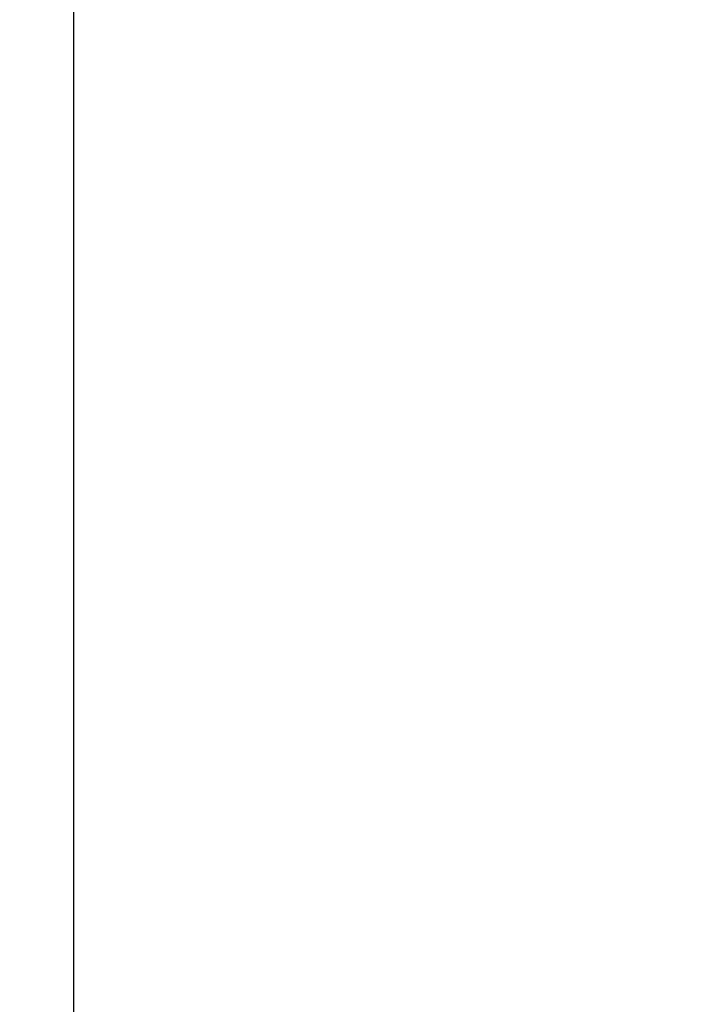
# Model space of a CAD drawing. Header units: millimetres. Extents: x 0 to 419, y 0 to 324.
# Tile 12 of 24: x 281 to 292, y 97 to 111. Entities that reach past the tile are written whole.
import ezdxf

# ---------------------------------------------------------------- set-up
doc = ezdxf.new("R2010")
doc.units = ezdxf.units.MM
doc.header["$LTSCALE"] = 1.5
doc.layers.add('DIMENSIONS', color=140, linetype='Continuous', lineweight=25)
doc.styles.add('SLDTEXTSTYLE2', font='TXT', dxfattribs={"width": 0.75})
doc.dimstyles.new('SLDDIMSTYLE5', dxfattribs={"dimtxt": 4.7625, "dimasz": 4.953, "dimexe": 0, "dimexo": 0.0625, "dimgap": 1.190625, "dimtad": 0, "dimtih": 1, "dimtoh": 1, "dimdec": 1, "dimrnd": 1e-09, "dimzin": 4, "dimdsep": 46, "dimtxsty": 'SLDTEXTSTYLE2', "dimsah": 1, "dimcen": 0.09, "dimadec": 0, "dimazin": 1, "dimtfac": 1, "dimtdec": 1, "dimtofl": 0, "dimtmove": 0, "dimatfit": 3, "dimfxl": 0, "dimfrac": 2, "dimtolj": 1, "dimtzin": 12, "dimarcsym": 0})

# ---------------------------------------------------------------- blocks, each defined once
blk = doc.blocks.new('_D_9')
at = {"layer": 'DIMENSIONS'}
for p, q in [((287.557, 172.541), (256.306, 172.541)), ((261.068, 172.541), (261.068, 123.101)), ((254.91, 114.5), (253.459, 114.5)), ((253.459, 114.5), (253.459, 106.939)), ((267.227, 114.5), (268.678, 114.5)), ((268.678, 114.5), (268.678, 106.939)), ((253.459, 106.939), (254.91, 106.939)), ((268.678, 106.939), (267.227, 106.939)), ((261.068, 56.531), (261.068, 105.972)), ((289.749, 56.531), (256.306, 56.531))]:
    blk.add_line(p, q, dxfattribs=at)
for points in [[(261.068, 172.541), (260.306, 167.588), (261.83, 167.588)], [(261.068, 56.531), (261.83, 61.484), (260.306, 61.484)]]:
    blk.add_solid(points, dxfattribs=at)
at = {"layer": 'DIMENSIONS', "char_height": 4.7625, "attachment_point": 1, "style": 'SLDTEXTSTYLE2'}
for s, insert in [('116.0', (253.151, 121.607)), ('4.57', (254.91, 113.079))]:
    blk.add_mtext(s, dxfattribs=dict(at, insert=insert))

msp = doc.modelspace()

# ---------------------------------------------------------------- linework, layer by layer
msp.add_line((282.122, 111.863), (282.122, 85.487))

# ---------------------------------------------------------------- dimensions: what is measured, and where the dimension line sits
at = {"layer": 'DIMENSIONS'}
dim = msp.add_linear_dim(base=(261.068, 172.541), p1=(291.654, 56.531), p2=(289.462, 172.541), angle=90, dimstyle='SLDDIMSTYLE5', dxfattribs=at)
dim.commit()
dim.dimension.update_dxf_attribs({"geometry": '_D_9', "text_midpoint": (261.068, 114.536), "dimtype": 160})

doc.saveas('drawing.dxf')
